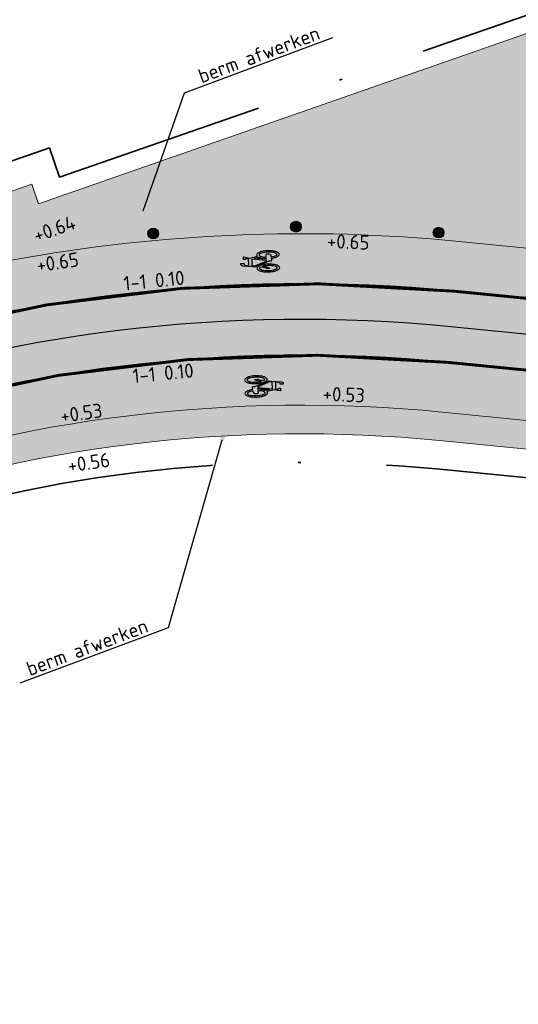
# Model space of a CAD drawing. Header units: metres. Extents: x 132493 to 134960, y 502695 to 503907.
# Tile 50 of 144: x 133047 to 133065, y 502998 to 503032. Entities that reach past the tile are written whole.
import ezdxf
from ezdxf import colors
from ezdxf.entities.mleader import LeaderData, LeaderLine
from ezdxf.math import Vec2, Vec3

# ---------------------------------------------------------------- set-up
doc = ezdxf.new("R2010")
doc.units = ezdxf.units.M
doc.linetypes.add('VW-1-1_STREEP', pattern=[2, 1, -1])
doc.linetypes.add('XX-PROJECTGRENS', pattern=[18, 12, -3, 0, -3])
doc.layers.get('Defpoints').update_dxf_attribs({"color": 3})
for name, color, linetype, lineweight, plot in [('ARC-hoev-fietsstrook-plateau-drempel-afalt rood', 241, 'Continuous', 18, False), ('ARC-hoev-gras zaaien', 73, 'Continuous', 35, False), ('ARC-hoev-nieuw-asfalt-streetprint', 215, 'Continuous', 35, False)]:
    doc.layers.add(name, color=color, linetype=linetype, lineweight=lineweight, plot=plot)
for name, color, linetype, lineweight in [('N-WE-IE-MEUBILAIR_WEGMEUBILAIR_PAAL-S', 7, 'Continuous', 25), ('N-WE-KG-GRENS_WERKGRENS-G', 5, 'XX-PROJECTGRENS', 35), ('N-WE-VH-KANTVERHARDING-G', 2, 'Continuous', 18), ('N-WE-VW-MARKERING-T25', 7, 'Continuous', 25), ('N-WE-VW-MARKERING_LANGS_STREEP_11_010-G', 7, 'VW-1-1_STREEP', 13), ('N-WE-VW-MARKERING_SYMBOOL-S', 7, 'Continuous', 25), ('X-XX-AL-AANPIJLING-T25', 7, 'Continuous', 25), ('X-XX-AL-DETAIL1-T25', 7, 'Continuous', 25)]:
    doc.layers.add(name, color=color, linetype=linetype, lineweight=lineweight)
doc.styles.add('NLCS-ISO-M200-T25', font='NLCS-ISO.ttf', dxfattribs={"height": 0.5})

# ---------------------------------------------------------------- blocks, each defined once
blk = doc.blocks.new('SIE-WEG_PAAL_ALGEMEEN_TYPE_01-SO')
h = blk.add_hatch(color=10)
edge = h.paths.add_edge_path()
edge.add_line((0.1869254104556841, 0.01466768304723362), (-0.18692541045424, -0.01466768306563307))
edge.add_arc((1.444011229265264e-12, -1.839943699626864e-11), 0.1874999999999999, 4.486697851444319, 184.4866978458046, ccw=False)
h = blk.add_hatch(color=253)
edge = h.paths.add_edge_path()
edge.add_line((0.1869254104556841, 0.01466768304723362), (-0.1869254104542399, -0.01466768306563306))
edge.add_arc((2.525433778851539e-16, 0), 0.1875, 184.4866978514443, 364.4866978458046)
at = {"ltscale": 0.5, "flags": 128}
blk.add_lwpolyline([(-0.1869254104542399, -0.01466768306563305), (0.1869254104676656, 0.01466768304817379)], dxfattribs=at)
at = {"ltscale": 0.5}
blk.add_circle((2.273736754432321e-16, 0), 0.1875, dxfattribs=at)
blk = doc.blocks.new('N-SVW-MARKERING_SYMBOOL_FIETS_1.35')
h = blk.add_hatch(color=256)
h.paths.add_polyline_path([(-0.04499837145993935, 1.349999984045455), (-0.06976901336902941, 1.349999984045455), (-0.06976901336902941, 1.35), (-0.0945396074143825, 1.35, 0.2360683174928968), (-0.1193102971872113, 1.325229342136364), (-0.131695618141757, 1.288073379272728), (-0.1832587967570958, 0.7663029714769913, 0.006813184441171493), (-0.1885121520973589, 0.7728116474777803, 0.2231196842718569), (-0.2307781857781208, 0.7926605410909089, 0.2231196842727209), (-0.2730442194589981, 0.7728116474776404, 0.09064812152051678), (-0.3271133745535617, 0.6765780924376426, 0.04745077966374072), (-0.3555239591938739, 0.5585754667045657, 0.03537354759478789), (-0.3670167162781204, 0.3963302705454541, 0.03537354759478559), (-0.3555239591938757, 0.2340850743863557, 0.04745077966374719), (-0.3271133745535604, 0.1160824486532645, 0.09064812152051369), (-0.2730442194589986, 0.01984889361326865, 0.2231196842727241), (-0.2307781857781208, -2.710505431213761e-20, 0.223119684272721), (-0.1885121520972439, 0.01984889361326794, 0.0906481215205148), (-0.1344429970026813, 0.116082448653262, 0.04745077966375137), (-0.1060324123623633, 0.2340850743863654, 0.03537354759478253), (-0.0945396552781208, 0.3963302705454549, 0.03537354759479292), (-0.1060324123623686, 0.5585754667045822, 0.04745077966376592), (-0.1344429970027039, 0.6765780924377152, 0.038863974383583), (-0.1533803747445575, 0.7202944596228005), (-0.1478054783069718, 0.7834766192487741), (0.01692823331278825, 0.3546412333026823), (0.01692823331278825, 0.2972477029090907, 0.5446649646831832), (0.05408419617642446, 0.2600917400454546), (0.1103382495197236, 0.2722041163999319, 0.008345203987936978), (0.1151182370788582, 0.2340850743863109, 0.04745077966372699), (0.1435288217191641, 0.1160824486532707, 0.09064812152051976), (0.1975979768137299, 0.01984889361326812, 0.2231196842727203), (0.2398640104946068, -2.710505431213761e-20, 0.2231196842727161), (0.2821300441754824, 0.01984889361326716, 0.09064812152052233), (0.336199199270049, 0.1160824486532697, 0.04745077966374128), (0.3646097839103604, 0.2340850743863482, 0.03537354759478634), (0.376102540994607, 0.3963302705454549, 0.03537354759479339), (0.3646097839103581, 0.5585754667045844, 0.04745077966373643), (0.3361991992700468, 0.6765780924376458, 0.09064812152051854), (0.2821300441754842, 0.7728116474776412, 0.22311968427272), (0.2398640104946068, 0.7926605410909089, 0.2231196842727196), (0.1975979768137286, 0.7728116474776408, 0.006813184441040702), (0.1923446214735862, 0.7663029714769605), (0.1407814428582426, 1.040366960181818), (0.1531667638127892, 1.139449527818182), (0.165552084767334, 1.127064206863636), (0.1903227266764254, 1.238532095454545, 0.5489458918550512), (0.1779374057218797, 1.25091741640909), (0.091240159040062, 1.25091741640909), (0.091240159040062, 1.201376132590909), (0.1226163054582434, 1.169999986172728), (0.1160108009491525, 1.077522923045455), (-0.1218602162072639, 1.077522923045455), (-0.1098166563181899, 1.214016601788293, -0.2817769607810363), (-0.06976901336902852, 1.238532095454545), (-0.04499837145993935, 1.238532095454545)])
h.paths.add_polyline_path([(0.1036254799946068, 0.9660550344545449), (0.04169887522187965, 0.4582568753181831), (0.01692823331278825, 0.4582568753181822), (-0.1403706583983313, 0.8677379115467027), (-0.131695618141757, 0.966055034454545)], flags=16)
h.paths.add_polyline_path([(0.1283961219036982, 0.8793577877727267), (0.1608345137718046, 0.7171658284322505, 0.03598583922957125), (0.1435288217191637, 0.6765780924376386, 0.04745077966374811), (0.1151182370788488, 0.5585754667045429, 0.02190482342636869), (0.1052926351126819, 0.4582568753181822), (0.07885483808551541, 0.4582568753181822)], flags=16)
h.paths.add_polyline_path([(-0.2051783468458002, 0.6923682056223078, -0.01664003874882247), (-0.1957776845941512, 0.677412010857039), (-0.2183928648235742, 0.5077981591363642), (-0.2431635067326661, 0.4458715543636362), (-0.2431635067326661, 0.3715596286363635, 0.7207592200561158), (-0.2307781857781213, 0.3591743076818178, 0.1622776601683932), (-0.2183928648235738, 0.3715596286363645), (-0.1936222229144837, 0.4211009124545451), (-0.1688515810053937, 0.5449541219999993), (-0.1643679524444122, 0.5957685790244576, -0.03090717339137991), (-0.1514351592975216, 0.5235743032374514, -0.02887400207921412), (-0.1440809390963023, 0.3963302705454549, -0.0288740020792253), (-0.1514351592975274, 0.2690862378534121, -0.03940657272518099), (-0.169473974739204, 0.177386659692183, -0.08052682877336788), (-0.2051783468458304, 0.1002923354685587, -0.249059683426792), (-0.2307781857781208, 0.08669724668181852, -0.2490596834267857), (-0.2563780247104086, 0.100292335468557, -0.08052682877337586), (-0.2920823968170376, 0.1773866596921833, -0.03940657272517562), (-0.3101212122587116, 0.269086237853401, -0.02887400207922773), (-0.3174754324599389, 0.3963302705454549, -0.02887400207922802), (-0.310121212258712, 0.5235743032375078, -0.03940657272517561), (-0.2920823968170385, 0.615273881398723, -0.08052682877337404), (-0.256378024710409, 0.692368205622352, -0.2490596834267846), (-0.2307781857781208, 0.7059632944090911, -0.2490596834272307)], flags=16)
h.paths.add_polyline_path([(0.2398640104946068, 0.7059632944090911, -0.2490596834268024), (0.2654638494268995, 0.6923682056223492, -0.08052682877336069), (0.3011682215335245, 0.6152738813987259, -0.03940657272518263), (0.3192070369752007, 0.5235743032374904, -0.02887400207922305), (0.3265612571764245, 0.3963302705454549, -0.02887400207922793), (0.3192070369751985, 0.2690862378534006, -0.03940657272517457), (0.301168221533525, 0.1773866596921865, -0.08052682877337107), (0.2654638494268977, 0.100292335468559, -0.2490596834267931), (0.2398640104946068, 0.08669724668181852, -0.2490596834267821), (0.214264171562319, 0.1002923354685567, -0.08052682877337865), (0.1785597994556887, 0.1773866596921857, -0.03940657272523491), (0.1605209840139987, 0.2690862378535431, -0.003097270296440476), (0.1590287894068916, 0.2826879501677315), (0.2398640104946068, 0.3096330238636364), (0.2646346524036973, 0.3591743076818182), (0.2646346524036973, 0.4334862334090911, 0.4142135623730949), (0.2398640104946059, 0.4582568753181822), (0.1549042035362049, 0.4582568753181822, -0.01484253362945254), (0.160520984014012, 0.5235743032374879, -0.0394065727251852), (0.1785597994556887, 0.6152738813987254, -0.08052682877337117), (0.2142641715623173, 0.6923682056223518, -0.2490596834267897)], flags=16)
at = {"flags": 128}
for points in [[(-0.1832587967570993, 0.7663029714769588), (-0.131695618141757, 1.288073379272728), (-0.1193102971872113, 1.325229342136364, -0.4142135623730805), (-0.06976901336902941, 1.349999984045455), (-0.04499837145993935, 1.349999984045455), (-0.04499837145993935, 1.238532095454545), (-0.06976901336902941, 1.238532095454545, 0.2817769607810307), (-0.1098166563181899, 1.214016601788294), (-0.1218602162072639, 1.077522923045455), (0.1160108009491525, 1.077522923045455), (0.1226163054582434, 1.169999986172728), (0.091240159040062, 1.201376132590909), (0.091240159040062, 1.25091741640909), (0.1779374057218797, 1.25091741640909, -0.5489458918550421), (0.1903227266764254, 1.238532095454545), (0.165552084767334, 1.127064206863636), (0.1531667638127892, 1.139449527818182), (0.1407814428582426, 1.040366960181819), (0.1923446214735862, 0.7663029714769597)], [(-0.1885121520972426, 0.7728116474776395, 0.22311968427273), (-0.2307781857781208, 0.7926605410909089, 0.2231196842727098), (-0.2730442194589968, 0.7728116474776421, 0.09064812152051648), (-0.3271133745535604, 0.676578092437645, 0.04745077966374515), (-0.3555239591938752, 0.558575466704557, 0.03537354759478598), (-0.3670167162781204, 0.3963302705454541, 0.0353735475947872), (-0.3555239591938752, 0.2340850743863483, 0.04745077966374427), (-0.3271133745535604, 0.1160824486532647, 0.09064812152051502), (-0.2730442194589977, 0.01984889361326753, 0.2231196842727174), (-0.2307781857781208, -2.710505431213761e-20, 0.2231196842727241), (-0.1885121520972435, 0.01984889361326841, 0.09064812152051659), (-0.1344429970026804, 0.1160824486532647, 0.04745077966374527), (-0.106032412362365, 0.2340850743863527, 0.03537354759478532), (-0.0945396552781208, 0.3963302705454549, 0.03537354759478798), (-0.1060324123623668, 0.5585754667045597, 0.04745077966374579), (-0.1344429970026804, 0.676578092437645, 0.03886397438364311), (-0.1533803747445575, 0.7202944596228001), (-0.1478054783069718, 0.7834766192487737), (0.01692823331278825, 0.3546412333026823), (0.01692823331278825, 0.2972477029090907, 0.544664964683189), (0.0540841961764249, 0.2600917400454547), (0.1103382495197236, 0.2722041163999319, 0.008345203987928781), (0.1151182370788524, 0.2340850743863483, 0.04745077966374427), (0.1435288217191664, 0.1160824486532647, 0.09064812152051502), (0.1975979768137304, 0.01984889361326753, 0.2231196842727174), (0.2398640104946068, -2.710505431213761e-20, 0.2231196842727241), (0.2821300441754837, 0.01984889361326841, 0.09064812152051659), (0.3361991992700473, 0.1160824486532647, 0.04745077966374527), (0.3646097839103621, 0.2340850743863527, 0.03537354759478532), (0.376102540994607, 0.3963302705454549, 0.03537354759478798), (0.3646097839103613, 0.5585754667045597, 0.04745077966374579), (0.3361991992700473, 0.676578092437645, 0.09064812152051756), (0.2821300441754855, 0.7728116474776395, 0.22311968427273), (0.2398640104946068, 0.7926605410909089, 0.2231196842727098), (0.1975979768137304, 0.7728116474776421)]]:
    blk.add_lwpolyline(points, format="xyb", dxfattribs=at)
for points in [[(-0.1643679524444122, 0.5957685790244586), (-0.1688515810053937, 0.5449541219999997), (-0.1936222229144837, 0.4211009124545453), (-0.2183928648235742, 0.3715596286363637, -0.1622776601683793), (-0.2307781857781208, 0.359174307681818, -0.7207592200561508), (-0.2431635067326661, 0.3715596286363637), (-0.2431635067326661, 0.4458715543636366), (-0.2183928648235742, 0.5077981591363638), (-0.1957776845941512, 0.6774120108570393, 0.01664003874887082), (-0.205178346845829, 0.6923682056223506, 0.2490596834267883), (-0.2307781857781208, 0.7059632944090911, 0.2490596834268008), (-0.2563780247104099, 0.6923682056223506, 0.08052682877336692), (-0.2920823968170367, 0.6152738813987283, 0.0394065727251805), (-0.3101212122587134, 0.523574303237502, 0.02887400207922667), (-0.3174754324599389, 0.3963302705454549, 0.02887400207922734), (-0.3101212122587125, 0.2690862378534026, 0.03940657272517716), (-0.2920823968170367, 0.1773866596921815, 0.08052682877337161), (-0.2563780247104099, 0.1002923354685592, 0.2490596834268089), (-0.2307781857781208, 0.08669724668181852, 0.2490596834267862), (-0.2051783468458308, 0.1002923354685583, 0.08052682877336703), (-0.169473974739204, 0.1773866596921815, 0.0394065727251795), (-0.1514351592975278, 0.2690862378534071, 0.02887400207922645), (-0.1440809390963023, 0.3963302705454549, 0.02887400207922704), (-0.1514351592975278, 0.523574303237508, 0.0309071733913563)], [(0.1608345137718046, 0.7171658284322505, 0.03598583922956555), (0.1435288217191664, 0.676578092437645, 0.04745077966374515), (0.1151182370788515, 0.558575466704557, 0.02190482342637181), (0.1052926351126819, 0.4582568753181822), (0.07885483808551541, 0.4582568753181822), (0.1283961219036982, 0.8793577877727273)], [(0.3265612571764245, 0.3963302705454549, 0.02887400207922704), (0.3192070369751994, 0.523574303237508, 0.0394065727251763), (0.3011682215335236, 0.6152738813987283, 0.08052682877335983), (0.2654638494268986, 0.6923682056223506, 0.2490596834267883), (0.2398640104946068, 0.7059632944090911, 0.2490596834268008), (0.2142641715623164, 0.6923682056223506, 0.08052682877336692), (0.17855979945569, 0.6152738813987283, 0.0394065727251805), (0.1605209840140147, 0.523574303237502, 0.01484253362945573), (0.1549042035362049, 0.4582568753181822), (0.2398640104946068, 0.4582568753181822, -0.4142135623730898), (0.2646346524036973, 0.4334862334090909), (0.2646346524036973, 0.359174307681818), (0.2398640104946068, 0.3096330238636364), (0.1590287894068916, 0.2826879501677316, 0.003097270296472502), (0.1605209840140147, 0.2690862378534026, 0.03940657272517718), (0.17855979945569, 0.1773866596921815, 0.0805268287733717), (0.2142641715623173, 0.1002923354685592, 0.2490596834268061), (0.2398640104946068, 0.08669724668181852, 0.2490596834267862), (0.2654638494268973, 0.1002923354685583, 0.08052682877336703), (0.3011682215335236, 0.1773866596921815, 0.0394065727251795), (0.3192070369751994, 0.2690862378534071, 0.02887400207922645)]]:
    blk.add_lwpolyline(points, format="xyb", close=True, dxfattribs=at)
blk.add_lwpolyline([(-0.1403706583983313, 0.8677379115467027), (0.01692823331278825, 0.4582568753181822), (0.04169887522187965, 0.4582568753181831), (0.1036254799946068, 0.966055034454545), (-0.131695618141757, 0.966055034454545)], close=True, dxfattribs=at)
for centre, radius, start, end in [((-0.4247008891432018, 0.5768019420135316), 0.3069282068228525, 38.12735981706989, 39.68880251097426), ((0.4337867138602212, 0.5768019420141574), 0.3069282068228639, 140.3111974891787, 141.8726401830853)]:
    blk.add_arc(centre, radius, start, end)

msp = doc.modelspace()

# ---------------------------------------------------------------- hatches: boundary and pattern name
at = {"layer": 'ARC-hoev-fietsstrook-plateau-drempel-afalt rood', "transparency": 33554661}
h = msp.add_hatch(color=256, dxfattribs=at)
h.dxf.hatch_style = 1
edge = h.paths.add_edge_path()
edge.add_line((133078.753110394, 503023.0318837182), (133062.8304569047, 503024.6032225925))
edge.add_arc((133057.2065363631, 502968.8834283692), 56.00289234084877, 84.23653034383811, 109.5562834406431)
edge.add_line((133038.4605378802, 503021.6556889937), (133030.0983924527, 503018.6383662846))
edge.add_line((133030.0983924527, 503018.6383662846), (133030.6694126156, 503017.030904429))
edge.add_line((133030.6694126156, 503017.030904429), (133039.0463295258, 503020.006644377))
edge.add_arc((133057.206557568, 502968.8833379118), 54.25298467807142, 84.23245141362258, 109.55626197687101, ccw=False)
edge.add_line((133062.6585917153, 503022.8616823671), (133078.5812452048, 503021.2903434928))
edge.add_line((133078.5812452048, 503021.2903434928), (133082.8236178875, 503020.8716817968))
edge.add_line((133082.8236178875, 503020.8716817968), (133083.1402474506, 503022.9857878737))
edge.add_arc((133081.2083273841, 503047.9110298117), 25.00000001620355, 264.36397240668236, 274.43205328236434, ccw=False)
h = msp.add_hatch(color=256, dxfattribs=at)
h.dxf.hatch_style = 1
edge = h.paths.add_edge_path()
edge.add_line((133078.3357235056, 503018.8024288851), (133062.4130700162, 503020.3737677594))
edge.add_arc((133057.2065992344, 502968.8831243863), 51.75319983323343, 84.2261677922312, 109.5562094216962)
edge.add_line((133039.8831747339, 503017.6508663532), (133031.5062578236, 503014.6751264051))
edge.add_line((133031.5062578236, 503014.6751264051), (133032.0920494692, 503013.0260817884))
edge.add_line((133032.0920494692, 503013.0260817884), (133040.4689663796, 503016.0018217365))
edge.add_arc((133057.2066734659, 502968.8826095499), 50.00370981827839, 84.2214889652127, 109.55607802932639, ccw=False)
edge.add_line((133062.2412048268, 503018.632227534), (133078.1638583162, 503017.0608886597))
edge.add_line((133078.1638583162, 503017.0608886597), (133082.1931547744, 503016.663254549))
edge.add_line((133082.1931547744, 503016.663254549), (133082.4528541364, 503018.3961267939))
edge.add_line((133082.4528541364, 503018.3961267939), (133078.3357235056, 503018.8024288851))
at = {"layer": 'ARC-hoev-gras zaaien', "transparency": 33554623}
h = msp.add_hatch(color=256, dxfattribs=at)
h.dxf.hatch_style = 1
edge = h.paths.add_edge_path()
edge.add_line((133044.3094053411, 503023.3810425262), (133040.6147527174, 503022.3720987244))
edge.add_line((133040.6147527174, 503022.3720987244), (132963.3332375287, 502994.9680901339))
edge.add_line((132963.3332375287, 502994.9680901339), (132943.1313250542, 502987.7010206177))
edge.add_line((132943.1313250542, 502987.7010206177), (132911.7394164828, 502976.1370917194))
edge.add_line((132911.7394164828, 502976.1370917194), (132911.4612885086, 502976.8943840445))
edge.add_line((132911.4612885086, 502976.8943840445), (132942.5208133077, 502988.3290478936))
edge.add_line((132942.5208133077, 502988.3290478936), (132970.6246144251, 502998.4072050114))
edge.add_line((132970.6246144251, 502998.4072050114), (133038.368249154, 503022.471557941))
edge.add_line((133038.368249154, 503022.471557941), (133038.1059999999, 503023.2249999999))
edge.add_line((133038.1059999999, 503023.2249999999), (133047.748, 503026.616))
edge.add_line((133047.748, 503026.616), (133047.9894989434, 503025.935777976))
edge.add_line((133047.9894989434, 503025.935777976), (133127.6866354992, 503053.755246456))
edge.add_line((133127.6866354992, 503053.755246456), (133134.8985067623, 503056.4384517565))
edge.add_line((133134.8985067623, 503056.4384517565), (133149.6508293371, 503061.6609081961))
edge.add_line((133149.6508293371, 503061.6609081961), (133181.9466400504, 503073.7221093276))
edge.add_line((133181.9466400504, 503073.7221093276), (133199.629922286, 503080.2760638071))
edge.add_line((133199.629922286, 503080.2760638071), (133213.7543262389, 503085.6010153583))
edge.add_line((133213.7543262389, 503085.6010153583), (133233.1558703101, 503093.0755663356))
edge.add_line((133233.1558703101, 503093.0755663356), (133252.5574143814, 503100.5501173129))
edge.add_line((133252.5574143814, 503100.5501173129), (133257.9341504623, 503102.7553635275))
edge.add_line((133257.9341504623, 503102.7553635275), (133289.067585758, 503115.5031302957))
edge.add_line((133289.067585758, 503115.5031302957), (133322.7946553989, 503129.3964013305))
edge.add_line((133322.7946553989, 503129.3964013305), (133334.4565246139, 503134.3537154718))
edge.add_line((133334.4565246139, 503134.3537154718), (133353.9935656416, 503142.44732903))
edge.add_arc((133874.078580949, 501859.3957620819), 1384.452869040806, 110.68549416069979, 112.06517551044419, ccw=False)
edge.add_arc((133543.4399894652, 502717.1634261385), 465.2314050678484, 107.23389804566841, 109.90622373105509, ccw=False)
edge.add_line((133405.6044053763, 503161.5074505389), (133415.8725093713, 503164.4926783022))
edge.add_line((133415.8725093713, 503164.4926783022), (133424.3666505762, 503166.6323808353))
edge.add_arc((133423.2482539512, 503166.6893353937), 1.119845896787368, 293.1580167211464, 357.0847200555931, ccw=False)
edge.add_line((133423.6886538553, 503165.6597224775), (133416.1352514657, 503163.7349268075))
edge.add_line((133416.1352514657, 503163.7349268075), (133405.8421951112, 503160.7436071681))
edge.add_arc((133727.9458621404, 502167.9539437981), 1043.734682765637, 107.9752925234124, 109.1640586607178)
edge.add_arc((133874.078580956, 501859.3957620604), 1383.652869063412, 110.6857195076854, 112.0490643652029)
edge.add_line((133354.6546910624, 503141.8520321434), (133335.0465, 503133.7495))
edge.add_line((133335.0465, 503133.7495), (133323.1004101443, 503128.6571344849))
edge.add_line((133323.1004101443, 503128.6571344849), (133289.3716051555, 503114.7631479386))
edge.add_line((133289.3716051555, 503114.7631479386), (133258.907064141, 503102.2897263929))
edge.add_line((133258.907064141, 503102.2897263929), (133252.853035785, 503099.8066915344))
edge.add_line((133252.853035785, 503099.8066915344), (133233.445556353, 503092.3298539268))
edge.add_line((133233.445556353, 503092.3298539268), (133214.038076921, 503084.8530163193))
edge.add_line((133214.038076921, 503084.8530163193), (133200.7851276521, 503079.9260968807))
edge.add_line((133200.7851276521, 503079.9260968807), (133181.8111879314, 503072.8173645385))
edge.add_line((133181.8111879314, 503072.8173645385), (133149.9248116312, 503060.9092610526))
edge.add_line((133149.9248116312, 503060.9092610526), (133135.1666856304, 503055.6847081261))
edge.add_line((133135.1666856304, 503055.6847081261), (133129.729249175, 503053.6961219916))
edge.add_arc((133149.0774722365, 503000.8699292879), 56.2579805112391, 110.115859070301, 133.7513990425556)
edge.add_line((133110.17335192, 503041.5077170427), (133098.8758141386, 503030.2231833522))
edge.add_arc((133081.2083273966, 503047.9110297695), 24.9999999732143, 274.4320532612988, 314.96700573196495, ccw=False)
edge.add_arc((133081.2083273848, 503047.9110297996), 25.00000000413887, 264.3639724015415, 274.43205328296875, ccw=False)
edge.add_line((133078.7531103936, 503023.0318837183), (133062.8304569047, 503024.6032225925))
edge.add_arc((133057.2066288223, 502968.8812143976), 56.00508583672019, 84.23685191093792, 103.3139484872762)
h = msp.add_hatch(color=256, dxfattribs=at)
h.dxf.hatch_style = 1
edge = h.paths.add_edge_path()
edge.add_line((133029.139845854, 503010.9486056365), (133035.4609109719, 503013.0811575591))
edge.add_line((133035.4609109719, 503013.0811575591), (133040.3172282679, 503014.8866991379))
edge.add_arc((133057.2070782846, 502968.8296338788), 49.056297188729, 84.9160890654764, 110.13878104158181, ccw=False)
edge.add_line((133061.5541823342, 503017.6929430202), (133083.3475114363, 503015.5444783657))
edge.add_arc((133082.4636333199, 503006.5879857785), 8.99999999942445, 30.9159848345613, 84.36397240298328, ccw=False)
edge.add_line((133090.1849277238, 503011.2120113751), (133091.0016688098, 503011.4996504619))
edge.add_arc((133082.4636333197, 503006.5879857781), 9.849999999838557, 29.91047106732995, 82.97002277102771)
edge.add_line((133083.6691613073, 503016.3639359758), (133082.1784234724, 503016.5139796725))
edge.add_line((133082.1784234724, 503016.5139796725), (133082.1933195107, 503016.6632382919))
edge.add_line((133082.1933195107, 503016.6632382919), (133061.660158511, 503018.6895685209))
edge.add_arc((133057.2175182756, 502968.7874729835), 50.09946298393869, 84.91253382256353, 110.1261042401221)
edge.add_line((133039.9789185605, 503015.8277415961), (133028.7939602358, 503011.8544984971))
edge.add_line((133028.7939602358, 503011.8544984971), (133029.139845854, 503010.9486056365))
edge = h.paths.add_edge_path()
edge.add_line((133135.4492874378, 503048.3346160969), (133135.116722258, 503049.2434830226))
edge.add_line((133135.116722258, 503049.2434830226), (133131.7054843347, 503048.0302056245))
edge.add_arc((133149.0952832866, 503000.8348755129), 50.29715987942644, 110.2270461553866, 133.5934409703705)
edge.add_line((133114.4135487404, 503037.2626338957), (133099.322996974, 503022.1894521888))
edge.add_arc((133105.8472667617, 503015.4509753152), 9.379401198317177, 134.0746943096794, 192.0270171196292)
edge.add_line((133096.6737485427, 503013.4965622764), (133097.4888105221, 503013.7842857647))
edge.add_arc((133106.3899916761, 503015.1143136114), 9.000000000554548, 134.9670057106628, 188.4983466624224, ccw=False)
edge.add_line((133100.0296964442, 503021.4819383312), (133115.1202482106, 503036.555120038))
edge.add_arc((133149.2852648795, 503000.586593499), 49.60829835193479, 108.7841641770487, 133.5269425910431, ccw=False)
edge.add_line((133133.3111923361, 503047.5526692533), (133135.4492874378, 503048.3346160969))
at = {"layer": 'ARC-hoev-nieuw-asfalt-streetprint', "transparency": 33554534}
h = msp.add_hatch(color=256, dxfattribs=at)
h.dxf.hatch_style = 1
edge = h.paths.add_edge_path()
edge.add_line((133078.5812452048, 503021.2903434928), (133062.6585917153, 503022.8616823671))
edge.add_arc((133057.2066045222, 502968.8829495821), 54.25336632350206, 84.23254196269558, 109.5561714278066)
edge.add_line((133039.0463295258, 503020.006644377), (133030.6694126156, 503017.030904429))
edge.add_line((133030.6694126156, 503017.030904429), (133031.5062578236, 503014.6751264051))
edge.add_line((133031.5062578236, 503014.6751264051), (133039.8831747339, 503017.6508663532))
edge.add_arc((133057.498316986, 502966.4693864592), 54.12796985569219, 84.79043866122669, 108.99193855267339, ccw=False)
edge.add_line((133062.4130700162, 503020.3737677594), (133078.3357235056, 503018.8024288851))
edge.add_line((133078.3357235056, 503018.8024288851), (133082.4528541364, 503018.3961267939))
edge.add_line((133082.4528541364, 503018.3961267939), (133082.8236178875, 503020.8716817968))
edge.add_line((133082.8236178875, 503020.8716817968), (133078.5812452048, 503021.2903434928))

# ---------------------------------------------------------------- linework, layer by layer
at = {"layer": 'Defpoints', "flags": 128}
for points in [[(133082.874734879, 503021.2129851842, -0.04019743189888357), (133078.5812452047, 503021.2903434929), (133062.5336914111, 503022.8740082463, 0.1103685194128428), (133039.0463295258, 503020.006644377), (133030.6694126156, 503017.030904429)], [(133085.0989559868, 503020.1826506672, -0.05951244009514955), (133078.4584843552, 503020.046386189), (133062.4109305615, 503021.6300509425, 0.1103685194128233), (133039.4647521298, 503018.8287553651), (133031.0878352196, 503015.8530154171), (133027.7897459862, 503014.6814321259), (133017.2508406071, 503010.9376870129)], [(133082.4967808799, 503018.6894215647, -0.035622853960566), (133078.3357235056, 503018.8024288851), (133062.288169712, 503020.3860936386, 0.1103685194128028), (133039.8831747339, 503017.6508663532), (133031.5062578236, 503014.6751264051)]]:
    msp.add_lwpolyline(points, format="xyb", dxfattribs=at)
at = {"layer": 'N-WE-KG-GRENS_WERKGRENS-G', "flags": 128}
for points in [[(132713.8574613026, 502831.0580347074, 0.005570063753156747), (132736.3364398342, 502852.2821149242, 0.02528372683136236), (132742.3564131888, 502859.0920275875, 0.02378065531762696), (132764.8374316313, 502894.8777678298), (132764.3316825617, 502900.7720262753), (132769.1033134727, 502908.8440283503), (132770.1472463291, 502910.6100132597, -0.1999422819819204), (132792.8395207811, 502927.5846064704), (132821.6574329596, 502934.8682218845), (132821.8774908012, 502934.9238406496, -0.3826627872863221), (132824.7147034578, 502933.4345395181), (132826.4403593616, 502928.7457023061), (132836.0126593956, 502932.3790914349), (132835.1422824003, 502934.6408631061, -0.4190667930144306), (132837.1916569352, 502939.0343225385), (132839.9460323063, 502940.0107226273), (132859.0093786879, 502946.7684991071), (132896.4310291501, 502960.6877564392), (132897.8682955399, 502961.2223582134, -0.414545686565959), (132902.241647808, 502959.2173635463), (132903.1718656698, 502956.771019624), (132912.9374155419, 502960.2426878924), (132911.7843959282, 502963.3955454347, -0.4150905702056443), (132913.474181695, 502967.0613674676), (132914.7767187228, 502967.5397454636), (132938.3614250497, 502976.2016140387), (132937.6224978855, 502978.218195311), (133021.3873068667, 503008.0323382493), (133021.6649358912, 503007.2559797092), (133025.6326239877, 503008.6090530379), (133041.138442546, 503014.1171993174, -0.1103685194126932), (133061.9198871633, 503016.654221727), (133077.9674409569, 503015.0705569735), (133083.2493027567, 503014.5493125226, -0.006082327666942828), (133083.442742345, 503014.5278438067, -0.2579390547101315), (133089.7072472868, 503009.9835794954), (133098.6401080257, 503013.1295457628, -0.265135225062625), (133100.7363959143, 503020.7744244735), (133115.8269476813, 503035.8476061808, -0.1102594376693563), (133133.4898386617, 503047.0494830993), (133134.6884052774, 503047.4809715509), (133135.5872467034, 503044.9842156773), (133140.9956119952, 503046.8551439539), (133153.4352097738, 503051.2787820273), (133217.6736325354, 503075.2692786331), (133227.6286606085, 503079.1045076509), (133231.4393499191, 503077.3620802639), (133233.221242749, 503081.2590805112), (133256.6406850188, 503090.2815487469), (133275.2480078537, 503097.9132657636), (133286.8641141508, 503102.663705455), (133286.9959372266, 503102.611572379), (133301.2143453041, 503108.4141632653), (133308.6707664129, 503105.028186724), (133316.0634265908, 503108.0857307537), (133318.7108270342, 503114.6835351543), (133331.4339915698, 503120.1368624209), (133350.4881779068, 503128.3037546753), (133350.949471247, 503129.2663756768, -0.0005797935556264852), (133353.8959263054, 503130.4761869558, -0.007004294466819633), (133389.706913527, 503144.5492659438), (133398.1815961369, 503145.8738086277), (133401.0319163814, 503146.3192967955), (133400.8006422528, 503151.1583812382, -0.0522661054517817), (133447.2343836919, 503162.6708405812), (133447.9712047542, 503161.9662686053), (133449.108795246, 503158.5337313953), (133471.022142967, 503165.2937241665, 0.09025762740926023), (133473.9172051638, 503167.2191786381, 0.00453534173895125), (133476.4858831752, 503167.8750114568), (133478.7565008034, 503166.4598963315, 0.01475269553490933), (133490.5712790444, 503170.4471541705)], [(132708.726317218, 502847.7705982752), (132708.7889737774, 502849.3249708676), (132723.0757401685, 502862.504571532, 0.07308262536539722), (132734.9296173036, 502877.1697995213), (132757.8275011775, 502915.9053533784), (132758.6960745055, 502915.4095598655), (132759.1679985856, 502916.2078974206), (132760.3906122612, 502915.428677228), (132762.0341197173, 502915.8510020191, -0.02648883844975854), (132766.1507159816, 502921.6317261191), (132767.8034618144, 502923.534666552, -0.1483820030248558), (132790.4768695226, 502936.940914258), (132818.0074301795, 502943.8991565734), (132826.6721795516, 502946.2000181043), (132835.264211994, 502948.5399119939), (132853.030991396, 502954.7204042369), (132855.5430462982, 502955.5943731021), (132893.6670651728, 502969.9346445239), (132910.8290254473, 502976.3377393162), (132910.5933421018, 502976.9694320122), (132951.5685618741, 502992.095440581), (132985.7215004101, 503004.1337105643), (133023.3796153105, 503017.6374153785), (133037.161335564, 503022.778453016), (133036.8284805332, 503023.8357818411), (133048.3715800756, 503027.8953449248), (133048.7193525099, 503026.8650944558), (133128.2114173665, 503054.4031933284)]]:
    msp.add_lwpolyline(points, format="xyb", dxfattribs=at)
at = {"layer": 'N-WE-VH-KANTVERHARDING-G', "flags": 128}
for points in [[(133047.9900735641, 503025.9359785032), (133127.3701396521, 503053.637492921), (133134.8985067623, 503056.4384517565), (133137.3381139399, 503057.2823906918), (133149.6508293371, 503061.6609081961), (133213.7543262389, 503085.6010153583), (133252.5574143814, 503100.5501173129), (133271.0600998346, 503108.1389177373), (133307.0750716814, 503122.867342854), (133329.4441249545, 503132.1582286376), (133334.4473651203, 503134.3497712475)], [(133038.368249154, 503022.471557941), (133038.1059999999, 503023.2249999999), (133047.748, 503026.616), (133047.9900735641, 503025.9359785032)]]:
    msp.add_lwpolyline(points, dxfattribs=at)
for points in [[(133083.1402474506, 503022.9857878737, -0.03916183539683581), (133079.2300624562, 503022.989423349, -0.004788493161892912), (133078.753110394, 503023.0318837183), (133062.7055566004, 503024.6155484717, 0.07008286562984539), (133047.0972186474, 503023.9663407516, 0.03909168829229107), (133038.6471140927, 503021.7215956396, 0.03909168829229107)], [(133082.1931547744, 503016.663254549), (133078.1638583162, 503017.0608886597), (133062.1163045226, 503018.6445534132, 0.1103685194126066), (133040.4689663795, 503016.0018217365), (133028.7939602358, 503011.8544984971)], [(133090.1849277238, 503011.2120113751, 0.2311165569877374), (133083.5651309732, 503015.5203260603, 0.006082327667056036), (133083.3475114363, 503015.5444783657), (133078.0656496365, 503016.0657228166), (133062.0180958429, 503017.6493875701, 0.1103685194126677), (133040.8037044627, 503015.0595105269), (133029.1286983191, 503010.9121872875)]]:
    msp.add_lwpolyline(points, format="xyb", dxfattribs=at)
at = {"layer": 'N-WE-VW-MARKERING_LANGS_STREEP_11_010-G', "ltscale": 4, "const_width": 0.1, "flags": 128}
for points in [[(133082.8236178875, 503020.8716817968), (133062.5336914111, 503022.8740082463, 0.1103685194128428), (133039.0463295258, 503020.006644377), (133030.6694126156, 503017.030904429)], [(133082.4528541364, 503018.3961267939), (133062.288169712, 503020.3860936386, 0.1103685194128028), (133039.8831747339, 503017.6508663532), (133031.5062578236, 503014.6751264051)]]:
    msp.add_lwpolyline(points, format="xyb", dxfattribs=at)

# ---------------------------------------------------------------- block references
at = {"layer": 'N-WE-IE-MEUBILAIR_WEGMEUBILAIR_PAAL-S'}
for p, rotation in [((133052.0023244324, 503024.8939373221), 277.4135226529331), ((133056.995007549, 503025.1316588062), 272.2978280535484), ((133061.9890001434, 503024.9232501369), 267.1821334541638)]:
    msp.add_blockref('SIE-WEG_PAAL_ALGEMEEN_TYPE_01-SO', p, dxfattribs=dict(at, rotation=rotation))
at = {"layer": 'N-WE-VW-MARKERING_SYMBOOL-S'}
for p, rotation in [((133056.4188660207, 503023.9266545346), 91.8545536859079), ((133055.2042944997, 503019.5330682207), 271.8545536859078)]:
    msp.add_blockref('N-SVW-MARKERING_SYMBOOL_FIETS_1.35', p, dxfattribs=dict(at, rotation=rotation))

# ---------------------------------------------------------------- texts
at = {"layer": 'N-WE-VW-MARKERING-T25', "char_height": 0.4999999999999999, "attachment_point": 1, "rotation": 5.6298230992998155, "style": 'NLCS-ISO-M200-T25'}
for insert in [(133050.9390968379, 503023.3901717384), (133051.2587205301, 503020.1477760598)]:
    msp.add_mtext_dynamic_manual_height_columns('1-1 0.10', width=3.640096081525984, gutter_width=2.499999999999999, heights=[0], dxfattribs=dict(at, insert=insert))
at = {"layer": 'X-XX-AL-DETAIL1-T25', "char_height": 0.4999999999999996, "attachment_point": 1, "style": 'NLCS-ISO-M200-T25'}
for s, gutter_width, insert, rotation in [('+0.64', 2.499999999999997, (133047.7525846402, 503025.0427537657), 19.693426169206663), ('+0.65', 2.499999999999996, (133058.0947939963, 503024.8829653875), 357.61309185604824), ('+0.65', 2.499999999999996, (133047.8825547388, 503024.030208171), 8.201773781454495), ('+0.53', 2.499999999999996, (133057.9456435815, 503019.5399939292), 357.61309185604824), ('+0.53', 2.499999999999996, (133048.7177534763, 503018.7508111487), 8.201773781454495), ('+0.56', 2.499999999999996, (133048.9749781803, 503017.0198185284), 8.201773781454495)]:
    msp.add_mtext_dynamic_manual_height_columns(s, width=2.253737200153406, gutter_width=gutter_width, heights=[0], dxfattribs=dict(at, insert=insert, rotation=rotation))

# ---------------------------------------------------------------- leaders
at = {"layer": 'X-XX-AL-AANPIJLING-T25'}
ml = msp.add_multileader_mtext('Standard', dxfattribs=at)
ml.set_content('berm afwerken', color=256, style='NLCS-ISO-M200-T25')
ml.set_leader_properties(color=256, linetype='ByLayer', lineweight=-1)
ml.build(insert=Vec2(0, 0))
ml.multileader.update_dxf_attribs({"text_left_attachment_type": 5, "text_right_attachment_type": 5, "dogleg_length": 0.5, "arrow_head_size": 0.5})
ctx = ml.context
ctx.base_point, ctx.char_height, ctx.arrow_head_size, ctx.landing_gap_size, ctx.plane_origin, ctx.plane_x_axis, ctx.plane_y_axis = Vec3(133053.5595193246, 503029.9848846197), 0.5, 0.5, 0.18, Vec3(133039.7197794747, 503012.8879999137), Vec3(0.937112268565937, 0.3490280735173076), Vec3(-0.3490280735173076, 0.937112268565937)
ctx.left_attachment, ctx.right_attachment = 5, 5
notes = []
notes.append((ctx, [(0, (1, 1, 0), (133053.0909631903, 503029.810370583), (0.9371122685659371, 0.3490280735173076), 0.4999999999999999, [(0, [(133051.4859491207, 503025.2166776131)], 0, [])])]))
ctx.mtext.insert, ctx.mtext.text_direction, ctx.mtext.rotation, ctx.mtext.flow_direction = Vec3(133053.5187826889, 503030.6099770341), Vec3(0.937112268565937, 0.3490280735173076), 0.3565337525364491, 5
ml = msp.add_multileader_mtext('Standard', dxfattribs=at)
ml.set_content('berm afwerken', color=256, style='NLCS-ISO-M200-T25')
ml.set_leader_properties(color=256, linetype='ByLayer', lineweight=-1)
ml.build(insert=Vec2(0, 0))
ml.multileader.update_dxf_attribs({"text_left_attachment_type": 5, "text_right_attachment_type": 5, "dogleg_length": 0.5, "arrow_head_size": 0.5})
ctx = ml.context
ctx.base_point, ctx.char_height, ctx.arrow_head_size, ctx.landing_gap_size, ctx.plane_origin, ctx.plane_x_axis, ctx.plane_y_axis = Vec3(133047.5469700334, 503009.2464298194), 0.5, 0.5, 0.18, Vec3(133033.7072301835, 502992.1495451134), Vec3(0.937112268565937, 0.3490280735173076), Vec3(-0.3490280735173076, 0.937112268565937)
ctx.left_attachment, ctx.right_attachment = 5, 5
notes.append((ctx, [(1, (1, 1, 0), (133052.5230361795, 503011.0997688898), (-0.937112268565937, -0.3490280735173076), 0.5, [(0, [(133054.5427674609, 503018.139023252)], 0, [])])]))
ctx.mtext.insert, ctx.mtext.text_direction, ctx.mtext.rotation, ctx.mtext.flow_direction = Vec3(133047.5062333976, 503009.8715222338), Vec3(0.937112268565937, 0.3490280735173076), 0.3565337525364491, 5
for ctx, leaders in notes:
    for number, flags, end, landing, length, lines in leaders:
        leader = LeaderData()
        leader.index, (leader.has_last_leader_line, leader.has_dogleg_vector, leader.attachment_direction) = number, flags
        leader.last_leader_point, leader.dogleg_vector, leader.dogleg_length = Vec3(end), Vec3(landing), length
        for number, points, colour, breaks in lines:
            line = LeaderLine()
            line.index, line.vertices, line.color, line.breaks = number, Vec3.list(points), colors.encode_raw_color(colour), breaks
            leader.lines.append(line)
        ctx.leaders.append(leader)

doc.saveas('drawing.dxf')
